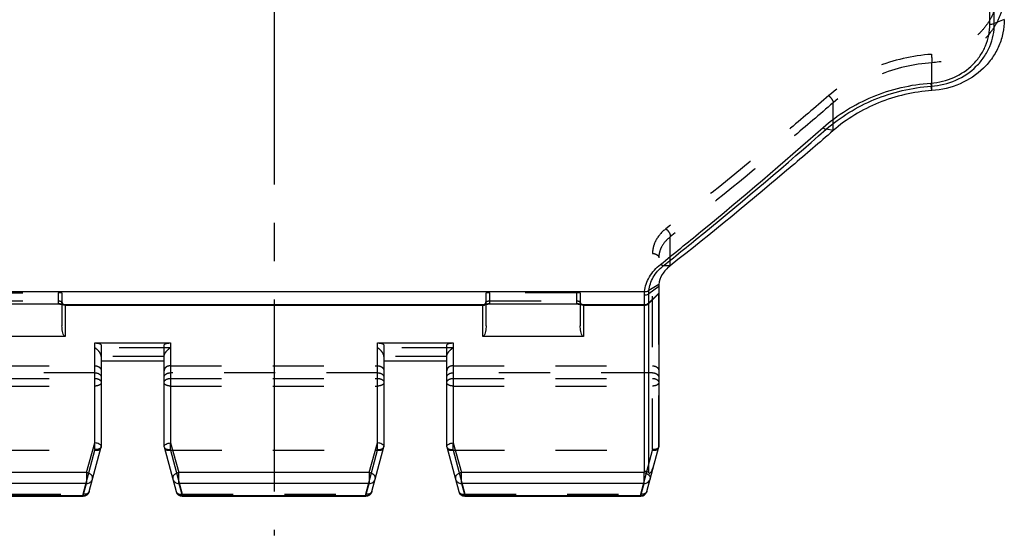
# Model space of a CAD drawing. Header units: millimetres. Extents: x 0 to 1000, y 0 to 1000.
# Tile 2 of 4: x 468 to 593, y 348 to 414. Entities that reach past the tile are written whole.
import ezdxf

# ---------------------------------------------------------------- set-up
doc = ezdxf.new("R2010")
doc.units = ezdxf.units.MM
doc.header["$LTSCALE"] = 65.185185
doc.linetypes.add('CENTER', pattern=[0.6, 0.375, -0.075, 0.075, -0.075])
doc.linetypes.add('HIDDEN', pattern=[0.2, 0.1, -0.1])
for name, color, linetype in [('ACHSEN_S', 7, 'CONTINUOUS'), ('FASEN', 7, 'CONTINUOUS'), ('KONST.EL_MIT_GEO', 7, 'CONTINUOUS')]:
    doc.layers.add(name, color=color, linetype=linetype)

msp = doc.modelspace()

# ---------------------------------------------------------------- linework, layer by layer
at = {"layer": 'ACHSEN_S', "color": 40, "linetype": 'CENTER'}
msp.add_line((500, 651.91), (500, 348.08), dxfattribs=at)
at = {"layer": 'FASEN', "color": 7, "linetype": 'Continuous'}
msp.add_line((549, 379.81), (549, 359.38), dxfattribs=at)
for points, knots in [([(593, 413.81), (593, 413.24), (592.88, 412.1), (592.36, 410.45), (591.52, 408.93), (589.99, 407.12), (587.42, 405.43), (585.01, 404.86), (583.78, 404.77)], [0, 0, 0, 0, 0.120679, 0.241531, 0.363403, 0.48706, 0.739887, 1, 1, 1, 1]), ([(583.78, 404.77), (581.46, 404.61), (576.91, 403.57), (572.91, 401.15), (571.21, 399.67)], [0, 0, 0, 0, 0.507654, 1, 1, 1, 1]), ([(571.21, 399.67), (569.48, 398.16), (562.66, 392.3), (555.72, 386.59), (550.46, 382.44)], [0, 0, 0, 0, 0.255552, 1, 1, 1, 1]), ([(550.46, 382.44), (550.06, 382.14), (549.38, 381.43), (549.05, 380.5), (549.01, 380.05)], [0, 0, 0, 0, 0.529097, 1, 1, 1, 1]), ([(549.01, 380.05), (549.01, 380.03), (549, 379.95), (549, 379.87), (549, 379.81)], [0, 0, 0, 0, 0.265377, 1, 1, 1, 1])]:
    msp.add_open_spline(points, degree=3, knots=knots, dxfattribs=at)
at = {"layer": 'KONST.EL_MIT_GEO', "color": 7, "linetype": 'Continuous'}
for p, q in [((591.17, 413.23), (591.17, 508.6)), ((591.73, 413.32), (591.73, 508.51)), ((593, 413.81), (591.73, 413.32)), ((583.78, 404.77), (583.69, 405.33)), ((571.21, 399.67), (570.32, 399.84)), ((550.46, 382.44), (549.56, 382.43)), ((549.01, 380.05), (547.75, 379.29)), ((452.81, 379.15), (547.19, 379.15)), ((547.17, 356.25), (547.17, 378.68)), ((547.19, 379.15), (547.19, 379.16)), ((549, 379.81), (547.73, 378.86)), ((549, 378.97), (547.73, 377.71)), ((549, 378.89), (547.73, 377.63)), ((547.73, 356.04), (547.73, 378.86)), ((547.75, 379.27), (547.75, 379.29)), ((461.48, 377.57), (472.5, 377.57)), ((461.5, 377.58), (472.5, 377.58)), ((472.5, 377.58), (472.5, 377.57)), ((473, 377.54), (473, 374.8)), ((473.25, 377.49), (473.25, 377.49)), ((526.64, 377.47), (473.36, 377.47)), ((473.36, 377.47), (473.37, 377.47)), ((473.4, 377.45), (473.4, 373.42)), ((526.6, 373.42), (526.6, 377.45)), ((526.75, 377.49), (526.75, 377.49)), ((527, 374.8), (527, 377.54)), ((527.48, 377.57), (538.5, 377.57)), ((527.5, 377.58), (538.5, 377.58)), ((527.5, 377.58), (527.5, 377.57)), ((538.5, 377.58), (538.5, 377.57)), ((539, 377.54), (539, 374.8)), ((539.25, 377.49), (539.25, 377.49)), ((547.17, 377.47), (539.36, 377.47)), ((539.36, 377.47), (539.37, 377.47)), ((539.4, 377.45), (539.4, 373.42)), ((473.4, 377.4), (526.6, 377.4)), ((539.4, 377.4), (547.17, 377.4)), ((473.4, 373.42), (460.6, 373.42)), ((477.2, 372.6), (486.8, 372.6)), ((477.2, 359.86), (477.2, 372.6)), ((486.8, 372.6), (486.8, 359.86)), ((513.2, 372.6), (522.8, 372.6)), ((513.2, 359.86), (513.2, 372.6)), ((522.8, 372.6), (522.8, 359.86)), ((539.4, 373.42), (526.6, 373.42)), ((478, 372.3), (478, 359.38)), ((486, 359.38), (486, 372.3)), ((514, 372.3), (514, 359.38)), ((522, 359.38), (522, 372.3)), ((486, 370.28), (478, 370.28)), ((522, 370.28), (514, 370.28)), ((476.12, 356.07), (477.2, 359.86)), ((476.47, 353.68), (478, 359.38)), ((486, 359.38), (487.53, 353.68)), ((486.8, 359.86), (487.88, 356.07)), ((512.12, 356.07), (513.2, 359.86)), ((512.47, 353.68), (514, 359.38)), ((522, 359.38), (523.53, 353.68)), ((522.8, 359.86), (523.88, 356.07)), ((547.47, 353.68), (549, 359.38)), ((547.12, 356.07), (547.17, 356.25)), ((476.12, 356.07), (452.88, 356.07)), ((476.12, 356.07), (476.12, 354.7)), ((512.12, 356.07), (487.88, 356.07)), ((487.88, 354.7), (487.88, 356.07)), ((512.12, 356.07), (512.12, 354.7)), ((547.12, 356.07), (523.88, 356.07)), ((523.88, 354.7), (523.88, 356.07)), ((547.12, 354.7), (547.12, 356.07)), ((476.12, 354.7), (452.88, 354.7)), ((475.7, 353.14), (476.12, 354.7)), ((512.12, 354.7), (487.88, 354.7)), ((487.88, 354.7), (488.3, 353.14)), ((511.7, 353.14), (512.12, 354.7)), ((547.12, 354.7), (523.88, 354.7)), ((523.88, 354.7), (524.3, 353.14)), ((546.7, 353.14), (547.12, 354.7)), ((453.3, 353.14), (475.7, 353.14)), ((453.3, 353.08), (475.7, 353.08)), ((475.7, 353.14), (475.7, 353.08)), ((488.3, 353.14), (511.7, 353.14)), ((488.3, 353.14), (488.3, 353.08)), ((488.3, 353.08), (511.7, 353.08)), ((511.7, 353.14), (511.7, 353.08)), ((524.3, 353.14), (546.7, 353.14)), ((524.3, 353.14), (524.3, 353.08)), ((524.3, 353.08), (546.7, 353.08)), ((546.7, 353.14), (546.7, 353.08))]:
    msp.add_line(p, q, dxfattribs=at)
at = {"layer": 'KONST.EL_MIT_GEO', "color": 8, "linetype": 'HIDDEN'}
for p, q in [((583.78, 404.77), (583.78, 408.32)), ((571.21, 399.67), (571.21, 403.22)), ((550.46, 382.44), (550.46, 386.12)), ((548.2, 359.02), (548.2, 384.01)), ((549, 359.38), (549, 383.46)), ((461.5, 378.99), (472.5, 378.99)), ((472.5, 378.99), (472.5, 377.58)), ((473, 378.98), (473, 377.54)), ((527, 377.54), (527, 378.98)), ((538.5, 378.99), (527.5, 378.99)), ((527.5, 377.58), (527.5, 378.99)), ((538.5, 378.99), (538.5, 377.58)), ((539, 378.98), (539, 377.54)), ((461.5, 377.97), (472.5, 377.97)), ((526.75, 377.49), (526.75, 377.49)), ((527.5, 377.97), (538.5, 377.97)), ((486.8, 371.98), (477.2, 371.98)), ((522.8, 371.98), (513.2, 371.98)), ((486, 370.89), (478, 370.89)), ((522, 370.89), (514, 370.89)), ((451.8, 369.69), (477.2, 369.69)), ((477.2, 368.8), (451.8, 368.8)), ((486.8, 369.69), (513.2, 369.69)), ((513.2, 368.8), (486.8, 368.8)), ((522.8, 369.69), (548.2, 369.69)), ((548.2, 368.8), (522.8, 368.8)), ((451.8, 368.08), (477.2, 368.08)), ((486.8, 368.08), (513.2, 368.08)), ((522.8, 368.08), (548.2, 368.08)), ((451.8, 367.11), (477.2, 367.11)), ((486.8, 367.11), (513.2, 367.11)), ((522.8, 367.11), (548.2, 367.11)), ((451.82, 358.93), (477.18, 358.93)), ((475.7, 353.32), (477.2, 358.93)), ((477.2, 359.02), (477.18, 358.93)), ((477.2, 359.02), (477.2, 359.86)), ((486.8, 359.02), (486.8, 359.86)), ((486.82, 358.93), (486.8, 359.02)), ((486.8, 358.93), (488.3, 353.32)), ((486.82, 358.93), (513.18, 358.93)), ((511.7, 353.32), (513.2, 358.93)), ((513.2, 359.02), (513.18, 358.93)), ((513.2, 359.02), (513.2, 359.86)), ((522.8, 359.02), (522.8, 359.86)), ((522.82, 358.93), (522.8, 359.02)), ((522.8, 358.93), (524.3, 353.32)), ((522.82, 358.93), (548.18, 358.93)), ((546.7, 353.32), (548.2, 358.93)), ((548.2, 359.02), (548.18, 358.93)), ((453.3, 353.32), (475.7, 353.32)), ((475.7, 353.14), (475.7, 353.32)), ((488.3, 353.32), (511.7, 353.32)), ((488.3, 353.14), (488.3, 353.32)), ((511.7, 353.14), (511.7, 353.32)), ((524.3, 353.32), (546.7, 353.32)), ((524.3, 353.14), (524.3, 353.32)), ((546.7, 353.14), (546.7, 353.32))]:
    msp.add_line(p, q, dxfattribs=at)
at = {"layer": 'KONST.EL_MIT_GEO', "color": 7, "linetype": 'Continuous'}
for points in [[(472.5, 377.57), (472.53, 377.57), (472.58, 377.57), (472.64, 377.57), (472.69, 377.57), (472.74, 377.56), (472.79, 377.56), (472.83, 377.56), (472.88, 377.55), (472.92, 377.55), (472.96, 377.54), (473, 377.54), (473.03, 377.53), (473.06, 377.53), (473.09, 377.52), (473.12, 377.52), (473.15, 377.51), (473.17, 377.51), (473.19, 377.5), (473.21, 377.5), (473.22, 377.5), (473.23, 377.49), (473.25, 377.49), (473.25, 377.49)], [(526.75, 377.49), (526.76, 377.49), (526.77, 377.49), (526.78, 377.5), (526.79, 377.5), (526.81, 377.5), (526.83, 377.51), (526.85, 377.51), (526.87, 377.51), (526.89, 377.52), (526.92, 377.52), (526.95, 377.53), (526.98, 377.53), (527.01, 377.54), (527.04, 377.54), (527.08, 377.55), (527.12, 377.55), (527.16, 377.56), (527.2, 377.56), (527.24, 377.56), (527.29, 377.57), (527.33, 377.57), (527.38, 377.57), (527.43, 377.57), (527.48, 377.57)], [(538.5, 377.57), (538.53, 377.57), (538.58, 377.57), (538.64, 377.57), (538.69, 377.57), (538.74, 377.56), (538.79, 377.56), (538.83, 377.56), (538.88, 377.55), (538.92, 377.55), (538.96, 377.54), (539, 377.54), (539.03, 377.53), (539.06, 377.53), (539.09, 377.52), (539.12, 377.52), (539.15, 377.51), (539.17, 377.51), (539.19, 377.5), (539.21, 377.5), (539.22, 377.5), (539.23, 377.49), (539.25, 377.49), (539.25, 377.49)]]:
    msp.add_lwpolyline(points, dxfattribs=at)
at = {"layer": 'KONST.EL_MIT_GEO', "color": 8, "linetype": 'HIDDEN'}
for points in [[(473.25, 377.49), (473.25, 377.49), (473.25, 377.49), (473.24, 377.49), (473.23, 377.5), (473.22, 377.5), (473.2, 377.51), (473.18, 377.52), (473.17, 377.53), (473.15, 377.54), (473.13, 377.56), (473.11, 377.58), (473.09, 377.6), (473.07, 377.63), (473.05, 377.65), (473.04, 377.68), (473.03, 377.71), (473.02, 377.74), (473.01, 377.77), (473, 377.8), (473, 377.84), (473, 377.85)], [(527, 377.85), (527, 377.82), (527, 377.79), (526.99, 377.76), (526.98, 377.73), (526.97, 377.7), (526.96, 377.67), (526.94, 377.65), (526.93, 377.62), (526.91, 377.6), (526.89, 377.58), (526.88, 377.56), (526.86, 377.55), (526.84, 377.53), (526.82, 377.52), (526.81, 377.51), (526.79, 377.51), (526.78, 377.5), (526.77, 377.49), (526.76, 377.49), (526.75, 377.49)], [(539.25, 377.49), (539.25, 377.49), (539.25, 377.49), (539.24, 377.49), (539.23, 377.5), (539.22, 377.5), (539.2, 377.51), (539.18, 377.52), (539.17, 377.53), (539.15, 377.54), (539.13, 377.56), (539.11, 377.58), (539.09, 377.6), (539.07, 377.63), (539.05, 377.65), (539.04, 377.68), (539.03, 377.71), (539.02, 377.74), (539.01, 377.77), (539, 377.8), (539, 377.84), (539, 377.85)]]:
    msp.add_lwpolyline(points, dxfattribs=at)
at = {"layer": 'KONST.EL_MIT_GEO', "color": 7, "linetype": 'Continuous'}
for centre, radius, start, end in [((472.5, 373.98), 3.6, 81.7665, 90.0032), ((473.4, 377.8), 0.402, 225.2179, 228.0915), ((473.35, 377.84), 0.365, 254.8342, 271.5412), ((473.06, 376.46), 1.05, 73.4997, 74.778), ((526.65, 377.84), 0.365, 268.4563, 285.1428), ((527.46, 374.28), 3.3, 98.2466, 100.7885), ((526.6, 377.8), 0.402, 311.9085, 314.7778), ((527.5, 374), 3.58, 89.9748, 98.2544), ((538.5, 373.98), 3.6, 81.7665, 90.0032), ((539.4, 377.8), 0.402, 225.2179, 228.0915), ((539.35, 377.84), 0.365, 254.8342, 271.5412), ((539.06, 376.46), 1.05, 73.4996, 74.7779), ((547.17, 378.28), 0.801, 269.9788, 314.867), ((547.17, 378.2), 0.801, 269.9788, 314.867), ((475.7, 353.88), 0.8, 270, 345), ((488.3, 353.88), 0.8, 195, 270), ((511.7, 353.88), 0.8, 270, 345), ((524.3, 353.88), 0.8, 195, 270), ((546.7, 353.88), 0.8, 270, 345), ((475.73, 353.99), 0.849, 267.8494, 272.6002), ((475.73, 353.98), 0.839, 272.5755, 282.1348), ((511.73, 353.99), 0.849, 267.8494, 272.6002), ((511.73, 353.98), 0.839, 272.5755, 282.1348), ((546.73, 353.99), 0.849, 267.8494, 272.6002), ((546.73, 353.98), 0.839, 272.5755, 282.1348)]:
    msp.add_arc(centre, radius, start, end, dxfattribs=at)
at = {"layer": 'KONST.EL_MIT_GEO', "color": 8, "linetype": 'HIDDEN'}
for centre, radius, start, end in [((473.4, 377.8), 0.4, 180.0674, 198.0002), ((473.4, 377.85), 0.401, 228.1233, 242.4949), ((526.6, 377.85), 0.401, 297.5068, 311.8768), ((526.6, 377.85), 0.4, 335.9911, 353.9172), ((526.6, 377.8), 0.4, 341.9998, 359.9326), ((526.6, 377.85), 0.396, 353.9425, 359.987), ((539.4, 377.8), 0.4, 180.0674, 198.0002), ((539.4, 377.85), 0.401, 228.1233, 242.4949), ((477.46, 370.86), 0.539, 0.0013, 3.912), ((486.54, 370.86), 0.539, 176.088, 179.9987), ((513.46, 370.86), 0.539, 0.0013, 3.912), ((522.54, 370.86), 0.539, 176.088, 179.9987)]:
    msp.add_arc(centre, radius, start, end, dxfattribs=at)
for centre, major_axis, start_param, end_param in [((476.18, 355.67), (1.05, 3.25), 0.039009, 0.074056), ((487.82, 355.67), (-1.05, 3.25), -0.074056, -0.039009), ((512.18, 355.67), (1.05, 3.25), 0.039009, 0.074056), ((523.82, 355.67), (-1.05, 3.25), -0.074056, -0.039009), ((547.18, 355.67), (1.05, 3.25), 0.039009, 0.074056)]:
    msp.add_ellipse(centre, major_axis=major_axis, ratio=0.228742, start_param=start_param, end_param=end_param, dxfattribs=at)
for points, knots in [([(592.2, 417.67), (592.2, 417.14), (592.09, 416.09), (591.61, 414.57), (590.83, 413.18), (589.42, 411.52), (587.05, 409.98), (584.85, 409.46), (583.72, 409.39)], [0, 0, 0, 0, 0.121109, 0.242244, 0.364252, 0.487862, 0.740323, 1, 1, 1, 1]), ([(593, 417.37), (593, 416.79), (592.88, 415.65), (592.37, 413.99), (591.52, 412.47), (589.99, 410.66), (587.42, 408.97), (585.01, 408.4), (583.78, 408.32)], [0, 0, 0, 0, 0.120933, 0.241951, 0.363899, 0.487498, 0.74007, 1, 1, 1, 1]), ([(583.72, 409.39), (581.31, 409.22), (576.58, 408.15), (572.42, 405.65), (570.65, 404.13)], [0, 0, 0, 0, 0.508219, 1, 1, 1, 1]), ([(583.72, 409.39), (583.74, 409.18), (583.76, 408.83), (583.78, 408.47), (583.78, 408.32)], [0, 0, 0, 0, 0.566342, 1, 1, 1, 1]), ([(583.78, 408.32), (581.46, 408.15), (576.91, 407.11), (572.91, 404.7), (571.21, 403.22)], [0, 0, 0, 0, 0.508327, 1, 1, 1, 1]), ([(570.65, 404.13), (568.92, 402.64), (562.11, 396.85), (555.16, 391.23), (549.9, 387.15)], [0, 0, 0, 0, 0.255005, 1, 1, 1, 1]), ([(570.65, 404.13), (570.8, 403.99), (571, 403.76), (571.17, 403.44), (571.21, 403.29), (571.21, 403.22)], [0, 0, 0, 0, 0.574832, 0.821865, 1, 1, 1, 1]), ([(571.21, 403.22), (569.48, 401.73), (562.68, 395.9), (555.73, 390.23), (550.46, 386.12)], [0, 0, 0, 0, 0.255045, 1, 1, 1, 1]), ([(549.9, 387.15), (549.39, 386.75), (548.74, 386.03), (548.28, 384.88), (548.2, 384.29), (548.2, 384.01)], [0, 0, 0, 0, 0.52393, 0.766262, 1, 1, 1, 1]), ([(549.9, 387.15), (550.08, 387.01), (550.3, 386.76), (550.46, 386.39), (550.48, 386.2), (550.46, 386.12)], [0, 0, 0, 0, 0.553648, 0.806603, 1, 1, 1, 1]), ([(550.46, 386.12), (550.03, 385.79), (549.46, 385.18), (549.07, 384.2), (549, 383.71), (549, 383.46)], [0, 0, 0, 0, 0.527255, 0.768505, 1, 1, 1, 1]), ([(548.2, 384.01), (548.3, 384.01), (548.5, 383.98), (548.76, 383.87), (548.95, 383.69), (549, 383.54), (549, 383.46)], [0, 0, 0, 0, 0.292275, 0.561791, 0.795442, 1, 1, 1, 1]), ([(473, 378.98), (473, 378.98), (472.98, 378.98), (472.96, 378.99), (472.91, 378.99), (472.85, 378.99), (472.77, 378.99), (472.66, 378.99), (472.56, 378.99), (472.5, 378.99)], [0, 0, 0, 0, 0.02106, 0.078161, 0.17041, 0.294492, 0.445706, 0.618162, 1, 1, 1, 1]), ([(527.5, 378.99), (527.44, 378.99), (527.34, 378.99), (527.23, 378.99), (527.15, 378.99), (527.09, 378.99), (527.04, 378.99), (527.02, 378.98), (527, 378.98), (527, 378.98)], [0, 0, 0, 0, 0.381838, 0.554294, 0.705508, 0.82959, 0.921839, 0.97894, 1, 1, 1, 1]), ([(539, 378.98), (539, 378.98), (538.98, 378.98), (538.96, 378.99), (538.91, 378.99), (538.85, 378.99), (538.77, 378.99), (538.66, 378.99), (538.56, 378.99), (538.5, 378.99)], [0, 0, 0, 0, 0.02106, 0.078161, 0.17041, 0.294492, 0.445706, 0.618162, 1, 1, 1, 1]), ([(472.5, 377.97), (472.6, 377.97), (472.76, 377.95), (472.92, 377.9), (472.98, 377.87)], [0, 0, 0, 0, 0.61052, 1, 1, 1, 1]), ([(473.25, 377.49), (473.17, 377.51), (473.02, 377.61), (472.97, 377.79), (472.98, 377.87)], [0, 0, 0, 0, 0.492222, 1, 1, 1, 1]), ([(472.98, 377.87), (472.98, 377.87), (472.99, 377.87), (473, 377.86), (473, 377.85)], [0, 0, 0, 0, 0.345454, 1, 1, 1, 1]), ([(526.75, 377.49), (526.83, 377.51), (526.98, 377.61), (527.03, 377.79), (527.02, 377.87)], [0, 0, 0, 0, 0.492224, 1, 1, 1, 1]), ([(527, 377.85), (527, 377.85), (527, 377.86), (527.02, 377.87), (527.02, 377.87)], [0, 0, 0, 0, 0.179817, 1, 1, 1, 1]), ([(527.02, 377.87), (527.08, 377.9), (527.24, 377.95), (527.4, 377.97), (527.5, 377.97)], [0, 0, 0, 0, 0.38948, 1, 1, 1, 1]), ([(538.5, 377.97), (538.6, 377.97), (538.76, 377.95), (538.92, 377.9), (538.98, 377.87)], [0, 0, 0, 0, 0.61052, 1, 1, 1, 1]), ([(539.25, 377.49), (539.17, 377.51), (539.02, 377.61), (538.97, 377.79), (538.98, 377.87)], [0, 0, 0, 0, 0.492222, 1, 1, 1, 1]), ([(538.98, 377.87), (538.98, 377.87), (538.99, 377.87), (539, 377.86), (539, 377.85)], [0, 0, 0, 0, 0.345455, 1, 1, 1, 1]), ([(478, 370.89), (477.99, 371.01), (477.91, 371.24), (477.66, 371.62), (477.39, 371.86), (477.2, 371.98)], [0, 0, 0, 0, 0.246202, 0.512114, 1, 1, 1, 1]), ([(486, 370.89), (486.01, 371.01), (486.09, 371.24), (486.34, 371.62), (486.61, 371.86), (486.8, 371.98)], [0, 0, 0, 0, 0.246202, 0.512114, 1, 1, 1, 1]), ([(514, 370.89), (513.99, 371.01), (513.91, 371.24), (513.66, 371.62), (513.39, 371.86), (513.2, 371.98)], [0, 0, 0, 0, 0.246202, 0.512114, 1, 1, 1, 1]), ([(522, 370.89), (522.01, 371.01), (522.09, 371.24), (522.34, 371.62), (522.61, 371.86), (522.8, 371.98)], [0, 0, 0, 0, 0.246202, 0.512114, 1, 1, 1, 1]), ([(477.2, 369.69), (477.3, 369.69), (477.51, 369.66), (477.77, 369.53), (477.95, 369.31), (478, 369.14), (478, 369.05)], [0, 0, 0, 0, 0.27454, 0.535369, 0.775543, 1, 1, 1, 1]), ([(477.2, 368.8), (477.3, 368.8), (477.5, 368.77), (477.77, 368.65), (477.95, 368.46), (478, 368.29), (478, 368.21)], [0, 0, 0, 0, 0.285122, 0.550859, 0.786968, 1, 1, 1, 1]), ([(486.8, 369.69), (486.7, 369.69), (486.49, 369.66), (486.23, 369.53), (486.05, 369.31), (486, 369.14), (486, 369.05)], [0, 0, 0, 0, 0.27454, 0.535369, 0.775543, 1, 1, 1, 1]), ([(486, 368.21), (486, 368.29), (486.05, 368.46), (486.23, 368.65), (486.5, 368.77), (486.7, 368.8), (486.8, 368.8)], [0, 0, 0, 0, 0.213032, 0.449141, 0.714878, 1, 1, 1, 1]), ([(513.2, 369.69), (513.3, 369.69), (513.51, 369.66), (513.77, 369.53), (513.95, 369.31), (514, 369.14), (514, 369.05)], [0, 0, 0, 0, 0.27454, 0.535369, 0.775543, 1, 1, 1, 1]), ([(513.2, 368.8), (513.3, 368.8), (513.5, 368.77), (513.77, 368.65), (513.95, 368.46), (514, 368.29), (514, 368.21)], [0, 0, 0, 0, 0.285122, 0.550859, 0.786968, 1, 1, 1, 1]), ([(522.8, 369.69), (522.7, 369.69), (522.49, 369.66), (522.23, 369.53), (522.05, 369.31), (522, 369.14), (522, 369.05)], [0, 0, 0, 0, 0.27454, 0.535369, 0.775543, 1, 1, 1, 1]), ([(522, 368.21), (522, 368.29), (522.05, 368.46), (522.23, 368.65), (522.5, 368.77), (522.7, 368.8), (522.8, 368.8)], [0, 0, 0, 0, 0.213032, 0.449141, 0.714878, 1, 1, 1, 1]), ([(548.2, 369.69), (548.3, 369.69), (548.51, 369.66), (548.77, 369.53), (548.95, 369.31), (549, 369.14), (549, 369.05)], [0, 0, 0, 0, 0.27454, 0.535369, 0.775543, 1, 1, 1, 1]), ([(548.2, 368.8), (548.3, 368.8), (548.5, 368.77), (548.77, 368.65), (548.95, 368.46), (549, 368.29), (549, 368.21)], [0, 0, 0, 0, 0.285122, 0.550859, 0.786968, 1, 1, 1, 1]), ([(477.2, 368.08), (477.3, 368.08), (477.5, 368.06), (477.76, 367.95), (477.95, 367.79), (478, 367.64), (478, 367.57)], [0, 0, 0, 0, 0.297438, 0.56961, 0.80148, 1, 1, 1, 1]), ([(478, 367.57), (478, 367.51), (477.95, 367.37), (477.76, 367.22), (477.5, 367.13), (477.3, 367.11), (477.2, 367.11)], [0, 0, 0, 0, 0.185779, 0.414202, 0.691993, 1, 1, 1, 1]), ([(486, 367.57), (486, 367.64), (486.05, 367.79), (486.24, 367.95), (486.5, 368.06), (486.7, 368.08), (486.8, 368.08)], [0, 0, 0, 0, 0.198521, 0.430392, 0.702566, 1, 1, 1, 1]), ([(486.8, 367.11), (486.7, 367.11), (486.5, 367.13), (486.24, 367.22), (486.05, 367.37), (486, 367.51), (486, 367.57)], [0, 0, 0, 0, 0.308001, 0.585792, 0.814217, 1, 1, 1, 1]), ([(513.2, 368.08), (513.3, 368.08), (513.5, 368.06), (513.76, 367.95), (513.95, 367.79), (514, 367.64), (514, 367.57)], [0, 0, 0, 0, 0.297438, 0.56961, 0.80148, 1, 1, 1, 1]), ([(514, 367.57), (514, 367.51), (513.95, 367.37), (513.76, 367.22), (513.5, 367.13), (513.3, 367.11), (513.2, 367.11)], [0, 0, 0, 0, 0.185779, 0.414202, 0.691993, 1, 1, 1, 1]), ([(522, 367.57), (522, 367.64), (522.05, 367.79), (522.24, 367.95), (522.5, 368.06), (522.7, 368.08), (522.8, 368.08)], [0, 0, 0, 0, 0.198521, 0.430392, 0.702566, 1, 1, 1, 1]), ([(522.8, 367.11), (522.7, 367.11), (522.5, 367.13), (522.24, 367.22), (522.05, 367.37), (522, 367.51), (522, 367.57)], [0, 0, 0, 0, 0.308001, 0.585792, 0.814217, 1, 1, 1, 1]), ([(548.2, 368.08), (548.3, 368.08), (548.5, 368.06), (548.76, 367.95), (548.95, 367.79), (549, 367.64), (549, 367.57)], [0, 0, 0, 0, 0.297438, 0.56961, 0.80148, 1, 1, 1, 1]), ([(549, 367.57), (549, 367.51), (548.95, 367.37), (548.76, 367.22), (548.5, 367.13), (548.3, 367.11), (548.2, 367.11)], [0, 0, 0, 0, 0.185779, 0.414202, 0.691993, 1, 1, 1, 1]), ([(477.99, 359.34), (477.98, 359.29), (477.88, 359.14), (477.58, 359.02), (477.34, 359.01), (477.2, 359.02)], [0, 0, 0, 0, 0.189573, 0.551895, 1, 1, 1, 1]), ([(477.2, 358.93), (477.29, 358.92), (477.46, 358.91), (477.69, 358.96), (477.88, 359.07), (477.95, 359.18), (477.96, 359.24)], [0, 0, 0, 0, 0.299984, 0.569184, 0.799246, 1, 1, 1, 1]), ([(486.01, 359.34), (486.02, 359.29), (486.12, 359.14), (486.42, 359.02), (486.66, 359.01), (486.8, 359.02)], [0, 0, 0, 0, 0.189573, 0.551895, 1, 1, 1, 1]), ([(486.04, 359.24), (486.05, 359.18), (486.12, 359.07), (486.31, 358.96), (486.54, 358.91), (486.71, 358.92), (486.8, 358.93)], [0, 0, 0, 0, 0.200754, 0.430816, 0.700016, 1, 1, 1, 1]), ([(513.2, 359.02), (513.29, 359.02), (513.57, 359.01), (513.94, 359.15), (513.99, 359.34)], [0, 0, 0, 0, 0.315365, 1, 1, 1, 1]), ([(513.2, 358.93), (513.29, 358.92), (513.46, 358.91), (513.69, 358.96), (513.88, 359.07), (513.95, 359.18), (513.96, 359.24)], [0, 0, 0, 0, 0.299984, 0.569184, 0.799246, 1, 1, 1, 1]), ([(522.01, 359.34), (522.02, 359.29), (522.12, 359.14), (522.42, 359.02), (522.66, 359.01), (522.8, 359.02)], [0, 0, 0, 0, 0.189573, 0.551895, 1, 1, 1, 1]), ([(522.04, 359.24), (522.05, 359.18), (522.12, 359.07), (522.31, 358.96), (522.54, 358.91), (522.71, 358.92), (522.8, 358.93)], [0, 0, 0, 0, 0.200754, 0.430816, 0.700016, 1, 1, 1, 1]), ([(548.99, 359.34), (548.98, 359.29), (548.88, 359.14), (548.58, 359.02), (548.34, 359.01), (548.2, 359.02)], [0, 0, 0, 0, 0.189573, 0.551895, 1, 1, 1, 1]), ([(548.2, 358.93), (548.29, 358.92), (548.46, 358.91), (548.69, 358.96), (548.88, 359.07), (548.95, 359.18), (548.96, 359.24)], [0, 0, 0, 0, 0.299984, 0.569184, 0.799246, 1, 1, 1, 1]), ([(476.47, 353.68), (476.46, 353.61), (476.38, 353.49), (476.2, 353.36), (475.96, 353.3), (475.79, 353.31), (475.7, 353.32)], [0, 0, 0, 0, 0.211326, 0.445242, 0.710189, 1, 1, 1, 1]), ([(487.53, 353.68), (487.54, 353.61), (487.62, 353.49), (487.8, 353.36), (488.04, 353.3), (488.21, 353.31), (488.3, 353.32)], [0, 0, 0, 0, 0.211326, 0.445242, 0.710189, 1, 1, 1, 1]), ([(512.47, 353.68), (512.46, 353.61), (512.38, 353.49), (512.2, 353.36), (511.96, 353.3), (511.79, 353.31), (511.7, 353.32)], [0, 0, 0, 0, 0.211326, 0.445242, 0.710189, 1, 1, 1, 1]), ([(523.53, 353.68), (523.54, 353.61), (523.62, 353.49), (523.8, 353.36), (524.04, 353.3), (524.21, 353.31), (524.3, 353.32)], [0, 0, 0, 0, 0.211326, 0.445242, 0.710189, 1, 1, 1, 1]), ([(547.47, 353.68), (547.46, 353.61), (547.38, 353.49), (547.2, 353.36), (546.96, 353.3), (546.79, 353.31), (546.7, 353.32)], [0, 0, 0, 0, 0.211326, 0.445242, 0.710189, 1, 1, 1, 1])]:
    msp.add_open_spline(points, degree=3, knots=knots, dxfattribs=at)
at = {"layer": 'KONST.EL_MIT_GEO', "color": 7, "linetype": 'Continuous'}
for points, knots in [([(583.64, 405.73), (584.65, 405.8), (586.63, 406.28), (588.72, 407.69), (589.97, 409.19), (590.65, 410.45), (591.07, 411.82), (591.17, 412.76), (591.17, 413.23)], [0, 0, 0, 0, 0.259727, 0.51222, 0.635858, 0.757892, 0.879006, 1, 1, 1, 1]), ([(583.69, 405.33), (584.76, 405.4), (586.88, 405.91), (589.12, 407.42), (590.45, 409.01), (591.19, 410.36), (591.63, 411.81), (591.73, 412.82), (591.73, 413.32)], [0, 0, 0, 0, 0.259868, 0.512436, 0.636063, 0.758047, 0.879086, 1, 1, 1, 1]), ([(591.17, 413.23), (591.22, 413.23), (591.41, 413.24), (591.6, 413.27), (591.73, 413.32)], [0, 0, 0, 0, 0.271816, 1, 1, 1, 1]), ([(569.92, 400.07), (571.77, 401.7), (576.12, 404.38), (581.1, 405.55), (583.64, 405.73)], [0, 0, 0, 0, 0.491864, 1, 1, 1, 1]), ([(570.32, 399.84), (572.12, 401.42), (576.37, 404.02), (581.21, 405.15), (583.69, 405.33)], [0, 0, 0, 0, 0.49183, 1, 1, 1, 1]), ([(583.64, 405.73), (583.65, 405.64), (583.66, 405.51), (583.68, 405.38), (583.69, 405.33)], [0, 0, 0, 0, 0.616275, 1, 1, 1, 1]), ([(549.22, 382.61), (550.94, 384), (557.95, 389.69), (564.81, 395.56), (569.92, 400.07)], [0, 0, 0, 0, 0.245116, 1, 1, 1, 1]), ([(569.92, 400.07), (569.99, 400.01), (570.11, 399.92), (570.25, 399.85), (570.32, 399.84)], [0, 0, 0, 0, 0.573139, 1, 1, 1, 1]), ([(549.56, 382.43), (551.29, 383.81), (558.32, 389.49), (565.2, 395.34), (570.32, 399.84)], [0, 0, 0, 0, 0.245122, 1, 1, 1, 1]), ([(547.19, 379.16), (547.25, 379.81), (547.71, 381.14), (548.66, 382.17), (549.22, 382.61)], [0, 0, 0, 0, 0.476701, 1, 1, 1, 1]), ([(547.75, 379.29), (547.8, 379.87), (548.2, 381.09), (549.06, 382.03), (549.56, 382.43)], [0, 0, 0, 0, 0.476137, 1, 1, 1, 1]), ([(549.56, 382.43), (549.52, 382.46), (549.43, 382.49), (549.31, 382.54), (549.25, 382.59), (549.22, 382.61)], [0, 0, 0, 0, 0.401898, 0.68717, 1, 1, 1, 1]), ([(547.17, 378.68), (547.17, 378.72), (547.17, 378.87), (547.18, 379.03), (547.19, 379.15)], [0, 0, 0, 0, 0.237365, 1, 1, 1, 1]), ([(547.73, 378.86), (547.7, 378.83), (547.53, 378.72), (547.32, 378.68), (547.17, 378.68)], [0, 0, 0, 0, 0.237992, 1, 1, 1, 1]), ([(547.19, 379.16), (547.24, 379.16), (547.43, 379.16), (547.63, 379.21), (547.75, 379.29)], [0, 0, 0, 0, 0.266991, 1, 1, 1, 1]), ([(547.19, 379.15), (547.24, 379.14), (547.43, 379.15), (547.63, 379.2), (547.75, 379.27)], [0, 0, 0, 0, 0.266375, 1, 1, 1, 1]), ([(547.73, 378.86), (547.73, 378.89), (547.74, 379.03), (547.74, 379.17), (547.75, 379.27)], [0, 0, 0, 0, 0.236956, 1, 1, 1, 1]), ([(473.02, 377.54), (473.05, 377.54), (473.16, 377.52), (473.26, 377.5), (473.33, 377.48)], [0, 0, 0, 0, 0.318374, 1, 1, 1, 1]), ([(473.37, 377.47), (473.37, 377.47), (473.39, 377.47), (473.4, 377.46), (473.4, 377.45)], [0, 0, 0, 0, 0.380569, 1, 1, 1, 1]), ([(526.6, 377.45), (526.6, 377.46), (526.62, 377.47), (526.63, 377.47), (526.64, 377.47)], [0, 0, 0, 0, 0.322124, 1, 1, 1, 1]), ([(526.64, 377.47), (526.65, 377.48), (526.72, 377.5), (526.79, 377.51), (526.84, 377.52)], [0, 0, 0, 0, 0.177983, 1, 1, 1, 1]), ([(539.02, 377.54), (539.05, 377.54), (539.16, 377.52), (539.26, 377.5), (539.33, 377.48)], [0, 0, 0, 0, 0.318374, 1, 1, 1, 1]), ([(539.37, 377.47), (539.37, 377.47), (539.39, 377.47), (539.4, 377.46), (539.4, 377.45)], [0, 0, 0, 0, 0.380569, 1, 1, 1, 1]), ([(473.4, 373.42), (473.33, 373.42), (473.22, 373.54), (473.13, 373.77), (473.05, 374.08), (473.01, 374.44), (473, 374.68), (473, 374.8)], [0, 0, 0, 0, 0.132994, 0.263274, 0.516199, 0.761686, 1, 1, 1, 1]), ([(527, 374.8), (527, 374.68), (526.99, 374.44), (526.95, 374.08), (526.87, 373.77), (526.78, 373.54), (526.67, 373.42), (526.6, 373.42)], [0, 0, 0, 0, 0.238307, 0.483787, 0.736706, 0.866987, 1, 1, 1, 1]), ([(539.4, 373.42), (539.33, 373.42), (539.22, 373.54), (539.13, 373.77), (539.05, 374.08), (539.01, 374.44), (539, 374.68), (539, 374.8)], [0, 0, 0, 0, 0.132994, 0.263274, 0.516199, 0.761686, 1, 1, 1, 1]), ([(477.2, 372.6), (477.32, 372.6), (477.53, 372.58), (477.79, 372.51), (477.95, 372.42), (478, 372.33), (478, 372.3)], [0, 0, 0, 0, 0.406511, 0.694201, 0.879856, 1, 1, 1, 1]), ([(486, 372.3), (486, 372.33), (486.05, 372.42), (486.21, 372.51), (486.47, 372.58), (486.68, 372.6), (486.8, 372.6)], [0, 0, 0, 0, 0.120144, 0.305798, 0.593485, 1, 1, 1, 1]), ([(513.2, 372.6), (513.32, 372.6), (513.53, 372.58), (513.79, 372.51), (513.95, 372.42), (514, 372.33), (514, 372.3)], [0, 0, 0, 0, 0.406511, 0.694201, 0.879856, 1, 1, 1, 1]), ([(522, 372.3), (522, 372.33), (522.05, 372.42), (522.21, 372.51), (522.47, 372.58), (522.68, 372.6), (522.8, 372.6)], [0, 0, 0, 0, 0.120144, 0.305798, 0.593485, 1, 1, 1, 1]), ([(477.99, 359.47), (477.97, 359.52), (477.89, 359.62), (477.63, 359.78), (477.38, 359.84), (477.2, 359.86)], [0, 0, 0, 0, 0.179147, 0.414862, 1, 1, 1, 1]), ([(486.01, 359.47), (486.03, 359.52), (486.11, 359.62), (486.37, 359.78), (486.62, 359.84), (486.8, 359.86)], [0, 0, 0, 0, 0.179151, 0.414868, 1, 1, 1, 1]), ([(513.99, 359.47), (513.97, 359.52), (513.89, 359.62), (513.63, 359.78), (513.38, 359.84), (513.2, 359.86)], [0, 0, 0, 0, 0.179147, 0.414862, 1, 1, 1, 1]), ([(522.01, 359.47), (522.03, 359.52), (522.11, 359.62), (522.37, 359.78), (522.62, 359.84), (522.8, 359.86)], [0, 0, 0, 0, 0.179151, 0.414868, 1, 1, 1, 1]), ([(547.73, 356.04), (547.7, 356.07), (547.53, 356.18), (547.32, 356.24), (547.17, 356.25)], [0, 0, 0, 0, 0.241188, 1, 1, 1, 1]), ([(547.73, 356.04), (547.75, 356.02), (547.78, 356), (547.85, 356.01), (547.91, 356.04), (547.96, 356.1), (548.03, 356.18), (548.1, 356.31), (548.18, 356.47), (548.25, 356.65), (548.34, 356.91), (548.39, 357.11), (548.43, 357.25)], [0, 0, 0, 0, 0.041119, 0.070601, 0.121715, 0.173056, 0.226353, 0.338973, 0.458986, 0.58558, 0.718202, 1, 1, 1, 1]), ([(476.89, 355.23), (476.91, 355.32), (476.91, 355.53), (476.74, 355.8), (476.46, 355.99), (476.23, 356.05), (476.12, 356.07)], [0, 0, 0, 0, 0.217206, 0.457059, 0.722816, 1, 1, 1, 1]), ([(476.12, 354.7), (476.29, 354.69), (476.63, 354.78), (476.85, 355.08), (476.89, 355.23)], [0, 0, 0, 0, 0.512481, 1, 1, 1, 1]), ([(487.88, 356.07), (487.77, 356.06), (487.54, 355.99), (487.26, 355.8), (487.09, 355.53), (487.09, 355.32), (487.11, 355.23)], [0, 0, 0, 0, 0.277207, 0.542925, 0.782828, 1, 1, 1, 1]), ([(487.11, 355.23), (487.15, 355.08), (487.37, 354.78), (487.71, 354.69), (487.88, 354.7)], [0, 0, 0, 0, 0.487773, 1, 1, 1, 1]), ([(512.89, 355.23), (512.91, 355.32), (512.91, 355.53), (512.74, 355.8), (512.46, 355.99), (512.23, 356.05), (512.12, 356.07)], [0, 0, 0, 0, 0.217206, 0.457059, 0.722816, 1, 1, 1, 1]), ([(512.12, 354.7), (512.29, 354.69), (512.63, 354.78), (512.85, 355.08), (512.89, 355.23)], [0, 0, 0, 0, 0.512481, 1, 1, 1, 1]), ([(523.88, 356.07), (523.77, 356.06), (523.54, 355.99), (523.26, 355.8), (523.09, 355.53), (523.09, 355.32), (523.11, 355.23)], [0, 0, 0, 0, 0.277207, 0.542925, 0.782828, 1, 1, 1, 1]), ([(523.11, 355.23), (523.15, 355.08), (523.37, 354.78), (523.71, 354.69), (523.88, 354.7)], [0, 0, 0, 0, 0.487773, 1, 1, 1, 1]), ([(547.12, 356.07), (547.23, 356.05), (547.46, 355.99), (547.74, 355.8), (547.91, 355.53), (547.91, 355.32), (547.89, 355.23)], [0, 0, 0, 0, 0.277156, 0.542975, 0.782889, 1, 1, 1, 1]), ([(547.12, 354.7), (547.29, 354.69), (547.63, 354.78), (547.85, 355.08), (547.89, 355.23)], [0, 0, 0, 0, 0.512002, 1, 1, 1, 1]), ([(475.91, 353.16), (476.04, 353.19), (476.29, 353.31), (476.44, 353.55), (476.47, 353.68)], [0, 0, 0, 0, 0.509217, 1, 1, 1, 1]), ([(487.53, 353.68), (487.57, 353.52), (487.78, 353.22), (488.13, 353.13), (488.3, 353.14)], [0, 0, 0, 0, 0.487773, 1, 1, 1, 1]), ([(511.91, 353.16), (512.04, 353.19), (512.29, 353.31), (512.44, 353.55), (512.47, 353.68)], [0, 0, 0, 0, 0.509217, 1, 1, 1, 1]), ([(523.53, 353.68), (523.57, 353.52), (523.78, 353.22), (524.13, 353.13), (524.3, 353.14)], [0, 0, 0, 0, 0.487773, 1, 1, 1, 1]), ([(546.91, 353.16), (547.04, 353.19), (547.29, 353.31), (547.44, 353.55), (547.47, 353.68)], [0, 0, 0, 0, 0.509217, 1, 1, 1, 1])]:
    msp.add_open_spline(points, degree=3, knots=knots, dxfattribs=at)
at = {"layer": 'KONST.EL_MIT_GEO', "color": 8, "linetype": 'HIDDEN'}
for points in [[(473.03, 377.69), (473.01, 377.74), (473, 377.79), (473, 377.85)], [(473.12, 377.52), (473.07, 377.56), (473.04, 377.62), (473.02, 377.68)], [(473.13, 377.55), (473.09, 377.59), (473.06, 377.64), (473.03, 377.69)], [(526.87, 377.55), (526.91, 377.59), (526.94, 377.64), (526.97, 377.69)], [(526.88, 377.52), (526.93, 377.56), (526.96, 377.62), (526.98, 377.68)], [(539.03, 377.69), (539.01, 377.74), (539, 377.79), (539, 377.85)], [(539.12, 377.52), (539.07, 377.56), (539.04, 377.62), (539.02, 377.68)], [(539.13, 377.55), (539.09, 377.59), (539.06, 377.64), (539.03, 377.69)]]:
    msp.add_open_spline(points, degree=3, dxfattribs=at)
at = {"layer": 'KONST.EL_MIT_GEO', "color": 7, "linetype": 'Continuous'}
for points in [[(473.4, 377.4), (473.3, 377.4), (473.2, 377.44), (473.13, 377.5)], [(473.4, 377.45), (473.34, 377.45), (473.27, 377.47), (473.21, 377.5)], [(526.6, 377.45), (526.66, 377.45), (526.73, 377.47), (526.79, 377.5)], [(526.6, 377.4), (526.7, 377.4), (526.8, 377.44), (526.87, 377.5)], [(539.4, 377.4), (539.3, 377.4), (539.2, 377.44), (539.13, 377.5)], [(539.4, 377.45), (539.34, 377.45), (539.27, 377.47), (539.21, 377.5)], [(478, 359.4), (478, 359.42), (478, 359.44), (477.99, 359.47)], [(486, 359.4), (486, 359.42), (486, 359.44), (486.01, 359.47)], [(514, 359.4), (514, 359.42), (514, 359.44), (513.99, 359.47)], [(522, 359.4), (522, 359.42), (522, 359.44), (522.01, 359.47)]]:
    msp.add_open_spline(points, degree=3, dxfattribs=at)

doc.saveas('drawing.dxf')
